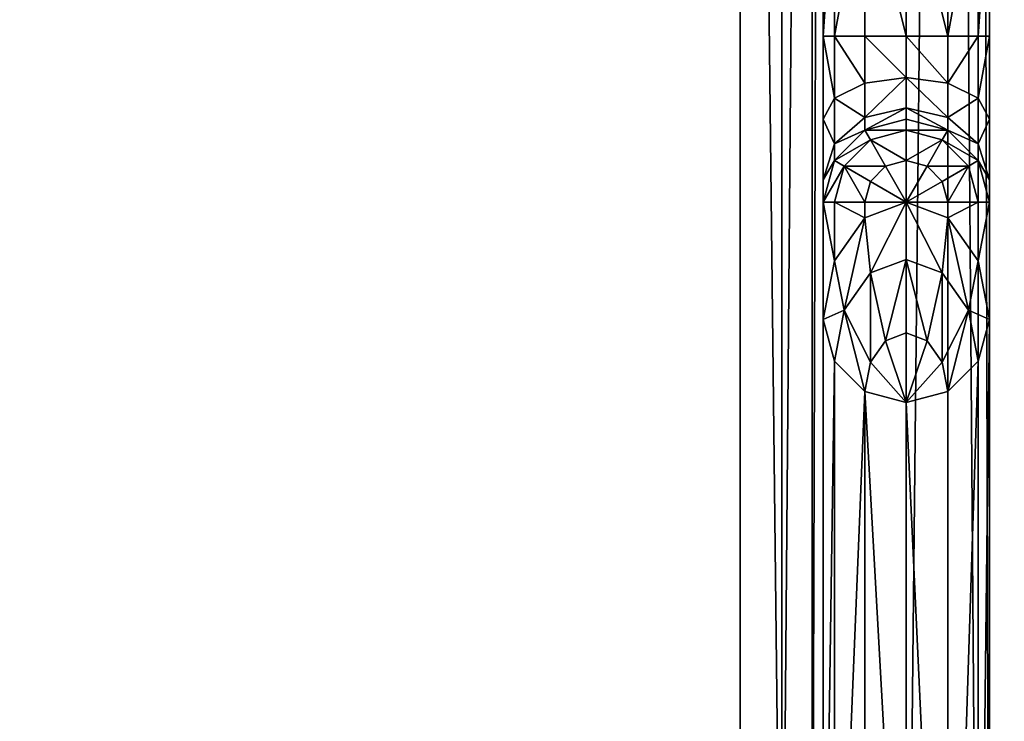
# Model space of a CAD drawing. Extents: x 0 to 1230, y 0 to 270.
# Tile 162 of 245: x 763 to 775, y 118 to 126. Entities that reach past the tile are written whole.
import ezdxf

# ---------------------------------------------------------------- set-up
doc = ezdxf.new("R2010")
doc.units = 0
doc.layers.get('0').update_dxf_attribs({"color": 13, "linetype": 'CONTINUOUS'})

# ---------------------------------------------------------------- blocks, each defined once
blk = doc.blocks.new('GROUP_22')
for p, q in [((319, 1), (319, 49)), ((319.5, 49, 0.134), (319.5, 1, 0.134)), ((319.866, 49, 0.5), (319.866, 1, 0.5)), ((320, 1, 1), (320, 49, 1)), ((317, 3, 2), (317, 47, 2)), ((317.5, 47, 2.134), (317.5, 3, 2.134)), ((317.866, 47, 2.5), (317.866, 3, 2.5)), ((318, 3, 3), (318, 47, 3)), ((318, 18.198, 13), (318, 16.198, 13)), ((318.134, 16.198, 13.5), (318.134, 18.198, 13.5)), ((318.5, 16.198, 13.866), (318.5, 18.198, 13.866)), ((319, 18.198, 14), (319, 16.198, 14)), ((319.5, 16.198, 13.866), (319.5, 18.198, 13.866)), ((319.866, 16.198, 13.5), (319.866, 18.198, 13.5)), ((320, 18.198, 13), (320, 16.198, 13)), ((318, 16.198, 13), (318.134, 16.198, 13.5)), ((318, 16.198, 13), (318, 15.198, 13.268)), ((318.134, 16.198, 13.5), (318.5, 16.198, 13.866)), ((318.134, 15.448, 13.701), (318.134, 16.198, 13.5)), ((318.5, 16.198, 13.866), (319, 16.198, 14)), ((318.5, 15.631, 14.018), (318.5, 16.198, 13.866)), ((319.5, 16.198, 13.866), (319, 16.198, 14)), ((319, 15.698, 14.134), (319, 16.198, 14)), ((319.5, 15.631, 14.018), (319.5, 16.198, 13.866)), ((319.866, 16.198, 13.5), (319.5, 16.198, 13.866)), ((319.866, 15.448, 13.701), (319.866, 16.198, 13.5)), ((320, 16.198, 13), (319.866, 16.198, 13.5)), ((320, 16.198, 13), (320, 15.198, 13.268)), ((319, 15.698, 14.134), (318.5, 15.631, 14.018)), ((319, 15.698, 14.134), (319.5, 15.631, 14.018)), ((319, 15.332, 14.5), (319, 15.698, 14.134)), ((318.5, 15.631, 14.018), (318.134, 15.448, 13.701)), ((318.5, 15.216, 14.433), (318.5, 15.631, 14.018)), ((319.5, 15.216, 14.433), (319.5, 15.631, 14.018)), ((319.5, 15.631, 14.018), (319.866, 15.448, 13.701)), ((318.134, 15.448, 13.701), (318, 15.198, 13.268)), ((318.134, 14.899, 14.25), (318.134, 15.448, 13.701)), ((319.866, 14.899, 14.25), (319.866, 15.448, 13.701)), ((319.866, 15.448, 13.701), (320, 15.198, 13.268)), ((319, 15.332, 14.5), (318.5, 15.216, 14.433)), ((319, 15.332, 14.5), (319.5, 15.216, 14.433)), ((319, 15.198, 15), (319, 15.332, 14.5)), ((318, 15.198, 13.268), (318, 14.466, 14)), ((318.5, 15.216, 14.433), (318.134, 14.899, 14.25)), ((318.5, 15.064, 15), (318.5, 15.216, 14.433)), ((319, 15.198, 20.586), (318.5, 15.064, 20.72)), ((318.5, 15.064, 15), (319, 15.198, 15)), ((319, 15.198, 15), (319, 15.198, 20.586)), ((319, 15.064, 21.427), (319, 15.198, 20.586)), ((319, 15.198, 20.586), (319.5, 15.064, 20.72)), ((319.5, 15.064, 15), (319, 15.198, 15)), ((319.5, 15.064, 15), (319.5, 15.216, 14.433)), ((319.5, 15.216, 14.433), (319.866, 14.899, 14.25)), ((320, 15.198, 13.268), (320, 14.466, 14)), ((318.5, 15.064, 20.72), (318.134, 14.698, 21.086)), ((318.134, 14.698, 15), (318.5, 15.064, 15)), ((318.5, 15.064, 20.72), (318.567, 14.948, 21.543)), ((318.5, 15.064, 20.72), (318.5, 15.064, 15)), ((319, 15.064, 21.427), (318.567, 14.948, 21.543)), ((319, 14.698, 22.311), (319, 15.064, 21.427)), ((319, 15.064, 21.427), (319.433, 14.948, 21.543)), ((319.5, 15.064, 20.72), (319.433, 14.948, 21.543)), ((319.5, 15.064, 20.72), (319.866, 14.698, 21.086)), ((319.866, 14.698, 15), (319.5, 15.064, 15)), ((319.5, 15.064, 20.72), (319.5, 15.064, 15)), ((318.567, 14.948, 21.543), (318.25, 14.631, 21.86)), ((318.567, 14.948, 21.543), (318.75, 14.631, 22.378)), ((319.433, 14.948, 21.543), (319.25, 14.631, 22.378)), ((319.433, 14.948, 21.543), (319.75, 14.631, 21.86)), ((318.134, 14.899, 14.25), (318, 14.466, 14)), ((318.134, 14.698, 15), (318.134, 14.899, 14.25)), ((319.866, 14.698, 15), (319.866, 14.899, 14.25)), ((319.866, 14.899, 14.25), (320, 14.466, 14)), ((318.134, 14.698, 21.086), (318, 14.198, 21.586)), ((318, 14.198, 15), (318.134, 14.698, 15)), ((318.134, 14.698, 21.086), (318.25, 14.631, 21.86)), ((318.134, 14.698, 21.086), (318.134, 14.698, 15)), ((319, 14.698, 22.311), (318.75, 14.631, 22.378)), ((319, 14.198, 23), (319, 14.698, 22.311)), ((319, 14.698, 22.311), (319.25, 14.631, 22.378)), ((319.866, 14.698, 21.086), (319.75, 14.631, 21.86)), ((319.866, 14.698, 21.086), (320, 14.198, 21.586)), ((320, 14.198, 15), (319.866, 14.698, 15)), ((319.866, 14.698, 21.086), (319.866, 14.698, 15)), ((318.25, 14.631, 21.86), (318.134, 14.198, 22.293)), ((318.25, 14.631, 21.86), (318.567, 14.448, 22.561)), ((318.75, 14.631, 22.378), (318.567, 14.448, 22.561)), ((318.75, 14.631, 22.378), (319, 14.198, 23)), ((319.25, 14.631, 22.378), (319, 14.198, 23)), ((319.25, 14.631, 22.378), (319.433, 14.448, 22.561)), ((319.75, 14.631, 21.86), (319.433, 14.448, 22.561)), ((319.75, 14.631, 21.86), (319.866, 14.198, 22.293)), ((318, 14.466, 14), (318, 14.198, 15)), ((320, 14.466, 14), (320, 14.198, 15)), ((318.567, 14.448, 22.561), (318.5, 14.198, 22.811)), ((318.567, 14.448, 22.561), (319, 14.198, 23)), ((319.433, 14.448, 22.561), (319, 14.198, 23)), ((319.433, 14.448, 22.561), (319.5, 14.198, 22.811)), ((318, 14.198, 21.586), (318.134, 14.198, 22.293)), ((318, 12.784, 23), (318, 14.198, 21.586)), ((318, 14.198, 21.586), (318, 14.198, 15)), ((318.134, 14.198, 22.293), (318.5, 14.198, 22.811)), ((318.134, 14.198, 22.293), (318.134, 13.491, 23)), ((319, 14.198, 23), (318.5, 14.009, 23)), ((318.5, 14.198, 22.811), (319, 14.198, 23)), ((318.5, 14.198, 22.811), (318.5, 14.009, 23)), ((319, 14.198, 23), (319, 13.509, 23.5)), ((319, 14.198, 23), (319.5, 14.009, 23)), ((319.5, 14.198, 22.811), (319, 14.198, 23)), ((319.866, 14.198, 22.293), (319.5, 14.198, 22.811)), ((319.5, 14.198, 22.811), (319.5, 14.009, 23)), ((320, 14.198, 21.586), (319.866, 14.198, 22.293)), ((319.866, 14.198, 22.293), (319.866, 13.491, 23)), ((320, 14.198, 15), (320, 14.198, 21.586)), ((320, 12.784, 23), (320, 14.198, 21.586)), ((318.5, 14.009, 23), (318.134, 13.491, 23)), ((318.5, 14.009, 23), (318.567, 13.345, 23.5)), ((319.5, 14.009, 23), (319.433, 13.345, 23.5)), ((319.5, 14.009, 23), (319.866, 13.491, 23)), ((318.134, 13.491, 23), (318, 12.784, 23)), ((318.134, 13.491, 23), (318.25, 12.896, 23.5)), ((318.567, 13.345, 23.5), (319, 13.509, 23.5)), ((319, 13.509, 23.5), (319, 12.625, 23.866)), ((319.433, 13.345, 23.5), (319, 13.509, 23.5)), ((319.866, 13.491, 23), (319.75, 12.896, 23.5)), ((319.866, 13.491, 23), (320, 12.784, 23)), ((318.25, 12.896, 23.5), (318.567, 13.345, 23.5)), ((318.567, 13.345, 23.5), (318.75, 12.53, 23.866)), ((319.433, 13.345, 23.5), (319.25, 12.53, 23.866)), ((319.75, 12.896, 23.5), (319.433, 13.345, 23.5)), ((318.134, 12.284, 23.5), (318.25, 12.896, 23.5)), ((318.25, 12.896, 23.5), (318.567, 12.272, 23.866)), ((319.75, 12.896, 23.5), (319.433, 12.272, 23.866)), ((319.866, 12.284, 23.5), (319.75, 12.896, 23.5)), ((318, 3, 23), (318, 12.784, 23)), ((318.134, 12.284, 23.5), (318, 12.784, 23)), ((319.866, 12.284, 23.5), (320, 12.784, 23)), ((320, 12.784, 23), (320, 1, 23)), ((318.75, 12.53, 23.866), (319, 12.625, 23.866)), ((319, 12.625, 23.866), (319, 11.784, 24)), ((319.25, 12.53, 23.866), (319, 12.625, 23.866)), ((318.567, 12.272, 23.866), (318.75, 12.53, 23.866)), ((318.75, 12.53, 23.866), (319, 11.784, 24)), ((319.25, 12.53, 23.866), (319, 11.784, 24)), ((319.433, 12.272, 23.866), (319.25, 12.53, 23.866)), ((318.5, 11.918, 23.866), (318.134, 12.284, 23.5)), ((318.134, 12.284, 23.5), (318.134, 3, 23.5)), ((318.5, 11.918, 23.866), (318.567, 12.272, 23.866)), ((318.567, 12.272, 23.866), (319, 11.784, 24)), ((319.433, 12.272, 23.866), (319, 11.784, 24)), ((319.5, 11.918, 23.866), (319.433, 12.272, 23.866)), ((319.5, 11.918, 23.866), (319.866, 12.284, 23.5)), ((319.866, 12.284, 23.5), (319.866, 1, 23.5)), ((319, 11.784, 24), (318.5, 11.918, 23.866)), ((318.5, 11.918, 23.866), (318.5, 3, 23.866)), ((319, 11.784, 24), (319.5, 11.918, 23.866)), ((319.5, 11.918, 23.866), (319.5, 1, 23.866)), ((319, 3, 24), (319, 11.784, 24)), ((319, 1, 24), (319, 11.784, 24))]:
    blk.add_line(p, q)
mesh = blk.add_polyface()
corners = [(319, 49), (1, 1), (1, 49), (319, 1)]
mesh.append_faces([[corners[k] for k in face] for face in [(0, 1, 2), (1, 0, 3)]], dxfattribs={"vtx0": -1})
mesh = blk.add_polyface()
corners = [(319.5, 49, 0.134), (319, 1), (319, 49), (319.5, 1, 0.134)]
mesh.append_faces([[corners[k] for k in face] for face in [(0, 1, 2), (1, 0, 3)]], dxfattribs={"vtx0": -1})
mesh = blk.add_polyface()
corners = [(319.5, 49, 0.134), (319.866, 1, 0.5), (319.5, 1, 0.134), (319.866, 49, 0.5)]
mesh.append_faces([[corners[k] for k in face] for face in [(0, 1, 2), (1, 0, 3)]], dxfattribs={"vtx0": -1})
mesh = blk.add_polyface()
corners = [(319.866, 49, 0.5), (320, 1, 1), (319.866, 1, 0.5), (320, 49, 1)]
mesh.append_faces([[corners[k] for k in face] for face in [(0, 1, 2), (1, 0, 3)]], dxfattribs={"vtx0": -1})
mesh = blk.add_polyface()
corners = [(320, 1, 1), (320, 15.198, 13.268), (320, 1, 23), (320, 49, 1), (320, 14.466, 14), (320, 14.198, 15), (320, 12.784, 23), (320, 16.198, 13), (320, 18.198, 13), (320, 19.198, 13.268), (320, 19.93, 14), (320, 20.198, 15), (320, 19.198, 16.732), (320, 18.198, 21.586), (320, 18.198, 17), (320, 19.613, 23), (320, 19.93, 16), (320, 49, 23), (320, 14.198, 21.586)]
mesh.append_faces([[corners[k] for k in face] for face in [(12, 13, 14)]], dxfattribs={"vtx0": -1})
mesh.append_faces([[corners[k] for k in face] for face in [(0, 1, 2), (2, 5, 6), (1, 3, 7), (7, 3, 8), (8, 3, 9), (9, 3, 10), (10, 3, 11), (13, 12, 15), (15, 16, 17), (17, 11, 3)]], dxfattribs={"vtx0": -1, "vtx1": -1})
mesh.append_faces([[corners[k] for k in face] for face in [(1, 0, 3), (2, 1, 4), (2, 4, 5), (15, 12, 16), (17, 16, 11)]], dxfattribs={"vtx0": -1, "vtx2": -1})
mesh.append_faces([[corners[k] for k in face] for face in [(18, 6, 5)]], dxfattribs={"vtx1": -1})
mesh = blk.add_polyface()
corners = [(317, 3, 2), (3, 9.198, 2), (3, 3, 2), (3, 11.198, 2), (3, 47, 2), (317, 47, 2)]
mesh.append_faces([[corners[k] for k in face] for face in [(0, 1, 2), (4, 0, 5)]], dxfattribs={"vtx0": -1})
mesh.append_faces([[corners[k] for k in face] for face in [(1, 0, 3), (3, 0, 4)]], dxfattribs={"vtx0": -1, "vtx1": -1})
mesh = blk.add_polyface()
corners = [(317.5, 3, 2.134), (317, 47, 2), (317, 3, 2), (317.5, 47, 2.134)]
mesh.append_faces([[corners[k] for k in face] for face in [(0, 1, 2), (1, 0, 3)]], dxfattribs={"vtx0": -1})
mesh = blk.add_polyface()
corners = [(317.866, 47, 2.5), (317.5, 3, 2.134), (317.866, 3, 2.5), (317.5, 47, 2.134)]
mesh.append_faces([[corners[k] for k in face] for face in [(0, 1, 2), (1, 0, 3)]], dxfattribs={"vtx0": -1})
mesh = blk.add_polyface()
corners = [(318, 47, 3), (317.866, 3, 2.5), (318, 3, 3), (317.866, 47, 2.5)]
mesh.append_faces([[corners[k] for k in face] for face in [(0, 1, 2), (1, 0, 3)]], dxfattribs={"vtx0": -1})
mesh = blk.add_polyface()
corners = [(318, 19.613, 23), (318, 18.198, 17), (318, 18.198, 21.586), (318, 19.198, 16.732), (318, 19.93, 16), (318, 47, 23), (318, 20.198, 15), (318, 12.784, 23), (318, 3, 3), (318, 3, 23), (318, 14.198, 15), (318, 14.466, 14), (318, 15.198, 13.268), (318, 47, 3), (318, 14.198, 21.586), (318, 16.198, 13), (318, 18.198, 13), (318, 19.198, 13.268), (318, 19.93, 14)]
mesh.append_faces([[corners[k] for k in face] for face in [(0, 1, 2), (7, 8, 9), (10, 7, 14)]], dxfattribs={"vtx0": -1})
mesh.append_faces([[corners[k] for k in face] for face in [(1, 0, 3), (3, 0, 4), (4, 5, 6), (8, 12, 13), (13, 6, 5)]], dxfattribs={"vtx0": -1, "vtx1": -1})
mesh.append_faces([[corners[k] for k in face] for face in [(8, 7, 10)]], dxfattribs={"vtx0": -1, "vtx1": -1, "vtx2": -1})
mesh.append_faces([[corners[k] for k in face] for face in [(4, 0, 5), (8, 10, 11), (8, 11, 12), (13, 12, 15), (13, 15, 16), (13, 16, 17), (13, 17, 18), (13, 18, 6)]], dxfattribs={"vtx0": -1, "vtx2": -1})
mesh = blk.add_polyface()
corners = [(318.134, 18.198, 13.5), (318, 16.198, 13), (318.134, 16.198, 13.5), (318, 18.198, 13)]
mesh.append_faces([[corners[k] for k in face] for face in [(0, 1, 2), (1, 0, 3)]], dxfattribs={"vtx0": -1})
mesh = blk.add_polyface()
corners = [(318.5, 18.198, 13.866), (318.134, 16.198, 13.5), (318.5, 16.198, 13.866), (318.134, 18.198, 13.5)]
mesh.append_faces([[corners[k] for k in face] for face in [(0, 1, 2), (1, 0, 3)]], dxfattribs={"vtx0": -1})
mesh = blk.add_polyface()
corners = [(319, 16.198, 14), (318.5, 18.198, 13.866), (318.5, 16.198, 13.866), (319, 18.198, 14)]
mesh.append_faces([[corners[k] for k in face] for face in [(0, 1, 2), (1, 0, 3)]], dxfattribs={"vtx0": -1})
mesh = blk.add_polyface()
corners = [(319.5, 16.198, 13.866), (319, 18.198, 14), (319, 16.198, 14), (319.5, 18.198, 13.866)]
mesh.append_faces([[corners[k] for k in face] for face in [(0, 1, 2), (1, 0, 3)]], dxfattribs={"vtx0": -1})
mesh = blk.add_polyface()
corners = [(319.866, 18.198, 13.5), (319.5, 16.198, 13.866), (319.866, 16.198, 13.5), (319.5, 18.198, 13.866)]
mesh.append_faces([[corners[k] for k in face] for face in [(0, 1, 2), (1, 0, 3)]], dxfattribs={"vtx0": -1})
mesh = blk.add_polyface()
corners = [(320, 18.198, 13), (319.866, 16.198, 13.5), (320, 16.198, 13), (319.866, 18.198, 13.5)]
mesh.append_faces([[corners[k] for k in face] for face in [(0, 1, 2), (1, 0, 3)]], dxfattribs={"vtx0": -1})
mesh = blk.add_polyface()
corners = [(318.134, 15.448, 13.701), (318, 16.198, 13), (318, 15.198, 13.268), (318.134, 16.198, 13.5)]
mesh.append_faces([[corners[k] for k in face] for face in [(0, 1, 2), (1, 0, 3)]], dxfattribs={"vtx0": -1})
mesh = blk.add_polyface()
corners = [(318.5, 15.631, 14.018), (318.134, 16.198, 13.5), (318.134, 15.448, 13.701), (318.5, 16.198, 13.866)]
mesh.append_faces([[corners[k] for k in face] for face in [(0, 1, 2), (1, 0, 3)]], dxfattribs={"vtx0": -1})
mesh = blk.add_polyface()
corners = [(319, 15.698, 14.134), (318.5, 16.198, 13.866), (318.5, 15.631, 14.018), (319, 16.198, 14)]
mesh.append_faces([[corners[k] for k in face] for face in [(0, 1, 2), (1, 0, 3)]], dxfattribs={"vtx0": -1})
mesh = blk.add_polyface()
corners = [(319.5, 15.631, 14.018), (319, 16.198, 14), (319, 15.698, 14.134), (319.5, 16.198, 13.866)]
mesh.append_faces([[corners[k] for k in face] for face in [(0, 1, 2), (1, 0, 3)]], dxfattribs={"vtx0": -1})
mesh = blk.add_polyface()
corners = [(319.866, 16.198, 13.5), (319.5, 15.631, 14.018), (319.866, 15.448, 13.701), (319.5, 16.198, 13.866)]
mesh.append_faces([[corners[k] for k in face] for face in [(0, 1, 2), (1, 0, 3)]], dxfattribs={"vtx0": -1})
mesh = blk.add_polyface()
corners = [(320, 16.198, 13), (319.866, 15.448, 13.701), (320, 15.198, 13.268), (319.866, 16.198, 13.5)]
mesh.append_faces([[corners[k] for k in face] for face in [(0, 1, 2), (1, 0, 3)]], dxfattribs={"vtx0": -1})
mesh = blk.add_polyface()
corners = [(318.5, 15.216, 14.433), (319, 15.698, 14.134), (318.5, 15.631, 14.018), (319, 15.332, 14.5)]
mesh.append_faces([[corners[k] for k in face] for face in [(0, 1, 2), (1, 0, 3)]], dxfattribs={"vtx0": -1})
mesh = blk.add_polyface()
corners = [(319, 15.698, 14.134), (319.5, 15.216, 14.433), (319.5, 15.631, 14.018), (319, 15.332, 14.5)]
mesh.append_faces([[corners[k] for k in face] for face in [(0, 1, 2), (1, 0, 3)]], dxfattribs={"vtx0": -1})
mesh = blk.add_polyface()
corners = [(318.5, 15.216, 14.433), (318.134, 15.448, 13.701), (318.134, 14.899, 14.25), (318.5, 15.631, 14.018)]
mesh.append_faces([[corners[k] for k in face] for face in [(0, 1, 2), (1, 0, 3)]], dxfattribs={"vtx0": -1})
mesh = blk.add_polyface()
corners = [(319.866, 15.448, 13.701), (319.5, 15.216, 14.433), (319.866, 14.899, 14.25), (319.5, 15.631, 14.018)]
mesh.append_faces([[corners[k] for k in face] for face in [(0, 1, 2), (1, 0, 3)]], dxfattribs={"vtx0": -1})
mesh = blk.add_polyface()
corners = [(318.134, 14.899, 14.25), (318, 15.198, 13.268), (318, 14.466, 14), (318.134, 15.448, 13.701)]
mesh.append_faces([[corners[k] for k in face] for face in [(0, 1, 2), (1, 0, 3)]], dxfattribs={"vtx0": -1})
mesh = blk.add_polyface()
corners = [(320, 15.198, 13.268), (319.866, 14.899, 14.25), (320, 14.466, 14), (319.866, 15.448, 13.701)]
mesh.append_faces([[corners[k] for k in face] for face in [(0, 1, 2), (1, 0, 3)]], dxfattribs={"vtx0": -1})
mesh = blk.add_polyface()
corners = [(318.5, 15.064, 15), (319, 15.332, 14.5), (318.5, 15.216, 14.433), (319, 15.198, 15)]
mesh.append_faces([[corners[k] for k in face] for face in [(0, 1, 2), (1, 0, 3)]], dxfattribs={"vtx0": -1})
mesh = blk.add_polyface()
corners = [(319, 15.332, 14.5), (319.5, 15.064, 15), (319.5, 15.216, 14.433), (319, 15.198, 15)]
mesh.append_faces([[corners[k] for k in face] for face in [(0, 1, 2), (1, 0, 3)]], dxfattribs={"vtx0": -1})
mesh = blk.add_polyface()
corners = [(318.5, 15.064, 15), (318.134, 14.899, 14.25), (318.134, 14.698, 15), (318.5, 15.216, 14.433)]
mesh.append_faces([[corners[k] for k in face] for face in [(0, 1, 2), (1, 0, 3)]], dxfattribs={"vtx0": -1})
mesh = blk.add_polyface()
corners = [(318.5, 15.064, 20.72), (319, 15.064, 21.427), (319, 15.198, 20.586), (318.567, 14.948, 21.543)]
mesh.append_faces([[corners[k] for k in face] for face in [(0, 1, 2), (1, 0, 3)]], dxfattribs={"vtx0": -1})
mesh = blk.add_polyface()
corners = [(318.5, 15.064, 20.72), (319, 15.198, 15), (318.5, 15.064, 15), (319, 15.198, 20.586)]
mesh.append_faces([[corners[k] for k in face] for face in [(0, 1, 2), (1, 0, 3)]], dxfattribs={"vtx0": -1})
mesh = blk.add_polyface()
corners = [(319, 15.064, 21.427), (319.5, 15.064, 20.72), (319, 15.198, 20.586), (319.433, 14.948, 21.543)]
mesh.append_faces([[corners[k] for k in face] for face in [(0, 1, 2), (1, 0, 3)]], dxfattribs={"vtx0": -1})
mesh = blk.add_polyface()
corners = [(319, 15.198, 20.586), (319.5, 15.064, 15), (319, 15.198, 15), (319.5, 15.064, 20.72)]
mesh.append_faces([[corners[k] for k in face] for face in [(0, 1, 2), (1, 0, 3)]], dxfattribs={"vtx0": -1})
mesh = blk.add_polyface()
corners = [(319.866, 14.899, 14.25), (319.5, 15.064, 15), (319.866, 14.698, 15), (319.5, 15.216, 14.433)]
mesh.append_faces([[corners[k] for k in face] for face in [(0, 1, 2), (1, 0, 3)]], dxfattribs={"vtx0": -1})
mesh = blk.add_polyface()
corners = [(318.134, 14.698, 21.086), (318.567, 14.948, 21.543), (318.5, 15.064, 20.72), (318.25, 14.631, 21.86)]
mesh.append_faces([[corners[k] for k in face] for face in [(0, 1, 2), (1, 0, 3)]], dxfattribs={"vtx0": -1})
mesh = blk.add_polyface()
corners = [(318.5, 15.064, 20.72), (318.134, 14.698, 15), (318.134, 14.698, 21.086), (318.5, 15.064, 15)]
mesh.append_faces([[corners[k] for k in face] for face in [(0, 1, 2), (1, 0, 3)]], dxfattribs={"vtx0": -1})
mesh = blk.add_polyface()
corners = [(318.567, 14.948, 21.543), (319, 14.698, 22.311), (319, 15.064, 21.427), (318.75, 14.631, 22.378)]
mesh.append_faces([[corners[k] for k in face] for face in [(0, 1, 2), (1, 0, 3)]], dxfattribs={"vtx0": -1})
mesh = blk.add_polyface()
corners = [(319, 14.698, 22.311), (319.433, 14.948, 21.543), (319, 15.064, 21.427), (319.25, 14.631, 22.378)]
mesh.append_faces([[corners[k] for k in face] for face in [(0, 1, 2), (1, 0, 3)]], dxfattribs={"vtx0": -1})
mesh = blk.add_polyface()
corners = [(319.433, 14.948, 21.543), (319.866, 14.698, 21.086), (319.5, 15.064, 20.72), (319.75, 14.631, 21.86)]
mesh.append_faces([[corners[k] for k in face] for face in [(0, 1, 2), (1, 0, 3)]], dxfattribs={"vtx0": -1})
mesh = blk.add_polyface()
corners = [(319.5, 15.064, 15), (319.866, 14.698, 21.086), (319.866, 14.698, 15), (319.5, 15.064, 20.72)]
mesh.append_faces([[corners[k] for k in face] for face in [(0, 1, 2), (1, 0, 3)]], dxfattribs={"vtx0": -1})
mesh = blk.add_polyface()
corners = [(318.25, 14.631, 21.86), (318.75, 14.631, 22.378), (318.567, 14.948, 21.543), (318.567, 14.448, 22.561)]
mesh.append_faces([[corners[k] for k in face] for face in [(0, 1, 2), (1, 0, 3)]], dxfattribs={"vtx0": -1})
mesh = blk.add_polyface()
corners = [(319.25, 14.631, 22.378), (319.75, 14.631, 21.86), (319.433, 14.948, 21.543), (319.433, 14.448, 22.561)]
mesh.append_faces([[corners[k] for k in face] for face in [(0, 1, 2), (1, 0, 3)]], dxfattribs={"vtx0": -1})
mesh = blk.add_polyface()
corners = [(318.134, 14.698, 15), (318, 14.466, 14), (318, 14.198, 15), (318.134, 14.899, 14.25)]
mesh.append_faces([[corners[k] for k in face] for face in [(0, 1, 2), (1, 0, 3)]], dxfattribs={"vtx0": -1})
mesh = blk.add_polyface()
corners = [(320, 14.466, 14), (319.866, 14.698, 15), (320, 14.198, 15), (319.866, 14.899, 14.25)]
mesh.append_faces([[corners[k] for k in face] for face in [(0, 1, 2), (1, 0, 3)]], dxfattribs={"vtx0": -1})
mesh = blk.add_polyface()
corners = [(318.25, 14.631, 21.86), (318, 14.198, 21.586), (318.134, 14.198, 22.293), (318.134, 14.698, 21.086)]
mesh.append_faces([[corners[k] for k in face] for face in [(0, 1, 2), (1, 0, 3)]], dxfattribs={"vtx0": -1})
mesh = blk.add_polyface()
corners = [(318.134, 14.698, 21.086), (318, 14.198, 15), (318, 14.198, 21.586), (318.134, 14.698, 15)]
mesh.append_faces([[corners[k] for k in face] for face in [(0, 1, 2), (1, 0, 3)]], dxfattribs={"vtx0": -1})
mesh = blk.add_polyface()
corners = [(319, 14.198, 23), (319, 14.698, 22.311), (318.75, 14.631, 22.378)]
mesh.append_faces([[corners[k] for k in face] for face in [(0, 1, 2)]])
mesh = blk.add_polyface()
corners = [(319, 14.198, 23), (319.25, 14.631, 22.378), (319, 14.698, 22.311)]
mesh.append_faces([[corners[k] for k in face] for face in [(0, 1, 2)]])
mesh = blk.add_polyface()
corners = [(319.866, 14.698, 21.086), (319.866, 14.198, 22.293), (320, 14.198, 21.586), (319.75, 14.631, 21.86)]
mesh.append_faces([[corners[k] for k in face] for face in [(0, 1, 2), (1, 0, 3)]], dxfattribs={"vtx0": -1})
mesh = blk.add_polyface()
corners = [(319.866, 14.698, 15), (320, 14.198, 21.586), (320, 14.198, 15), (319.866, 14.698, 21.086)]
mesh.append_faces([[corners[k] for k in face] for face in [(0, 1, 2), (1, 0, 3)]], dxfattribs={"vtx0": -1})
mesh = blk.add_polyface()
corners = [(318.5, 14.198, 22.811), (318.25, 14.631, 21.86), (318.134, 14.198, 22.293), (318.567, 14.448, 22.561)]
mesh.append_faces([[corners[k] for k in face] for face in [(0, 1, 2), (1, 0, 3)]], dxfattribs={"vtx0": -1})
mesh = blk.add_polyface()
corners = [(319, 14.198, 23), (318.75, 14.631, 22.378), (318.567, 14.448, 22.561)]
mesh.append_faces([[corners[k] for k in face] for face in [(0, 1, 2)]])
mesh = blk.add_polyface()
corners = [(319, 14.198, 23), (319.433, 14.448, 22.561), (319.25, 14.631, 22.378)]
mesh.append_faces([[corners[k] for k in face] for face in [(0, 1, 2)]])
mesh = blk.add_polyface()
corners = [(319.75, 14.631, 21.86), (319.5, 14.198, 22.811), (319.866, 14.198, 22.293), (319.433, 14.448, 22.561)]
mesh.append_faces([[corners[k] for k in face] for face in [(0, 1, 2), (1, 0, 3)]], dxfattribs={"vtx0": -1})
mesh = blk.add_polyface()
corners = [(319, 14.198, 23), (318.567, 14.448, 22.561), (318.5, 14.198, 22.811)]
mesh.append_faces([[corners[k] for k in face] for face in [(0, 1, 2)]])
mesh = blk.add_polyface()
corners = [(319, 14.198, 23), (319.5, 14.198, 22.811), (319.433, 14.448, 22.561)]
mesh.append_faces([[corners[k] for k in face] for face in [(0, 1, 2)]])
mesh = blk.add_polyface()
corners = [(318.134, 13.491, 23), (318, 14.198, 21.586), (318, 12.784, 23), (318.134, 14.198, 22.293)]
mesh.append_faces([[corners[k] for k in face] for face in [(0, 1, 2), (1, 0, 3)]], dxfattribs={"vtx0": -1})
mesh = blk.add_polyface()
corners = [(318.5, 14.009, 23), (318.134, 14.198, 22.293), (318.134, 13.491, 23), (318.5, 14.198, 22.811)]
mesh.append_faces([[corners[k] for k in face] for face in [(0, 1, 2), (1, 0, 3)]], dxfattribs={"vtx0": -1})
mesh = blk.add_polyface()
corners = [(318.567, 13.345, 23.5), (319, 14.198, 23), (318.5, 14.009, 23), (319, 13.509, 23.5)]
mesh.append_faces([[corners[k] for k in face] for face in [(0, 1, 2), (1, 0, 3)]], dxfattribs={"vtx0": -1})
mesh = blk.add_polyface()
corners = [(319, 14.198, 23), (318.5, 14.198, 22.811), (318.5, 14.009, 23)]
mesh.append_faces([[corners[k] for k in face] for face in [(0, 1, 2)]])
mesh = blk.add_polyface()
corners = [(319.433, 13.345, 23.5), (319, 14.198, 23), (319, 13.509, 23.5), (319.5, 14.009, 23)]
mesh.append_faces([[corners[k] for k in face] for face in [(0, 1, 2), (1, 0, 3)]], dxfattribs={"vtx0": -1})
mesh = blk.add_polyface()
corners = [(319.5, 14.198, 22.811), (319, 14.198, 23), (319.5, 14.009, 23)]
mesh.append_faces([[corners[k] for k in face] for face in [(0, 1, 2)]])
mesh = blk.add_polyface()
corners = [(319.866, 14.198, 22.293), (319.5, 14.009, 23), (319.866, 13.491, 23), (319.5, 14.198, 22.811)]
mesh.append_faces([[corners[k] for k in face] for face in [(0, 1, 2), (1, 0, 3)]], dxfattribs={"vtx0": -1})
mesh = blk.add_polyface()
corners = [(320, 14.198, 21.586), (319.866, 13.491, 23), (320, 12.784, 23), (319.866, 14.198, 22.293)]
mesh.append_faces([[corners[k] for k in face] for face in [(0, 1, 2), (1, 0, 3)]], dxfattribs={"vtx0": -1})
mesh = blk.add_polyface()
corners = [(318.25, 12.896, 23.5), (318.5, 14.009, 23), (318.134, 13.491, 23), (318.567, 13.345, 23.5)]
mesh.append_faces([[corners[k] for k in face] for face in [(0, 1, 2), (1, 0, 3)]], dxfattribs={"vtx0": -1})
mesh = blk.add_polyface()
corners = [(319.75, 12.896, 23.5), (319.5, 14.009, 23), (319.433, 13.345, 23.5), (319.866, 13.491, 23)]
mesh.append_faces([[corners[k] for k in face] for face in [(0, 1, 2), (1, 0, 3)]], dxfattribs={"vtx0": -1})
mesh = blk.add_polyface()
corners = [(318.25, 12.896, 23.5), (318, 12.784, 23), (318.134, 12.284, 23.5), (318.134, 13.491, 23)]
mesh.append_faces([[corners[k] for k in face] for face in [(0, 1, 2), (1, 0, 3)]], dxfattribs={"vtx0": -1})
mesh = blk.add_polyface()
corners = [(318.75, 12.53, 23.866), (319, 13.509, 23.5), (318.567, 13.345, 23.5), (319, 12.625, 23.866)]
mesh.append_faces([[corners[k] for k in face] for face in [(0, 1, 2), (1, 0, 3)]], dxfattribs={"vtx0": -1})
mesh = blk.add_polyface()
corners = [(319.25, 12.53, 23.866), (319, 13.509, 23.5), (319, 12.625, 23.866), (319.433, 13.345, 23.5)]
mesh.append_faces([[corners[k] for k in face] for face in [(0, 1, 2), (1, 0, 3)]], dxfattribs={"vtx0": -1})
mesh = blk.add_polyface()
corners = [(320, 12.784, 23), (319.75, 12.896, 23.5), (319.866, 12.284, 23.5), (319.866, 13.491, 23)]
mesh.append_faces([[corners[k] for k in face] for face in [(0, 1, 2), (1, 0, 3)]], dxfattribs={"vtx0": -1})
mesh = blk.add_polyface()
corners = [(318.567, 12.272, 23.866), (318.567, 13.345, 23.5), (318.25, 12.896, 23.5), (318.75, 12.53, 23.866)]
mesh.append_faces([[corners[k] for k in face] for face in [(0, 1, 2), (1, 0, 3)]], dxfattribs={"vtx0": -1})
mesh = blk.add_polyface()
corners = [(319.433, 12.272, 23.866), (319.433, 13.345, 23.5), (319.25, 12.53, 23.866), (319.75, 12.896, 23.5)]
mesh.append_faces([[corners[k] for k in face] for face in [(0, 1, 2), (1, 0, 3)]], dxfattribs={"vtx0": -1})
mesh = blk.add_polyface()
corners = [(318.5, 11.918, 23.866), (318.25, 12.896, 23.5), (318.134, 12.284, 23.5), (318.567, 12.272, 23.866)]
mesh.append_faces([[corners[k] for k in face] for face in [(0, 1, 2), (1, 0, 3)]], dxfattribs={"vtx0": -1})
mesh = blk.add_polyface()
corners = [(319.5, 11.918, 23.866), (319.75, 12.896, 23.5), (319.433, 12.272, 23.866), (319.866, 12.284, 23.5)]
mesh.append_faces([[corners[k] for k in face] for face in [(0, 1, 2), (1, 0, 3)]], dxfattribs={"vtx0": -1})
mesh = blk.add_polyface()
corners = [(318.134, 12.284, 23.5), (318, 3, 23), (318.134, 3, 23.5), (318, 12.784, 23)]
mesh.append_faces([[corners[k] for k in face] for face in [(0, 1, 2), (1, 0, 3)]], dxfattribs={"vtx0": -1})
mesh = blk.add_polyface()
corners = [(320, 12.784, 23), (319.866, 1, 23.5), (320, 1, 23), (319.866, 12.284, 23.5)]
mesh.append_faces([[corners[k] for k in face] for face in [(0, 1, 2), (1, 0, 3)]], dxfattribs={"vtx0": -1})
mesh = blk.add_polyface()
corners = [(319, 11.784, 24), (319, 12.625, 23.866), (318.75, 12.53, 23.866)]
mesh.append_faces([[corners[k] for k in face] for face in [(0, 1, 2)]])
mesh = blk.add_polyface()
corners = [(319.25, 12.53, 23.866), (319, 12.625, 23.866), (319, 11.784, 24)]
mesh.append_faces([[corners[k] for k in face] for face in [(0, 1, 2)]])
mesh = blk.add_polyface()
corners = [(319, 11.784, 24), (318.75, 12.53, 23.866), (318.567, 12.272, 23.866)]
mesh.append_faces([[corners[k] for k in face] for face in [(0, 1, 2)]])
mesh = blk.add_polyface()
corners = [(319.433, 12.272, 23.866), (319.25, 12.53, 23.866), (319, 11.784, 24)]
mesh.append_faces([[corners[k] for k in face] for face in [(0, 1, 2)]])
mesh = blk.add_polyface()
corners = [(318.5, 11.918, 23.866), (318.134, 3, 23.5), (318.5, 3, 23.866), (318.134, 12.284, 23.5)]
mesh.append_faces([[corners[k] for k in face] for face in [(0, 1, 2), (1, 0, 3)]], dxfattribs={"vtx0": -1})
mesh = blk.add_polyface()
corners = [(319, 11.784, 24), (318.567, 12.272, 23.866), (318.5, 11.918, 23.866)]
mesh.append_faces([[corners[k] for k in face] for face in [(0, 1, 2)]])
mesh = blk.add_polyface()
corners = [(319.5, 11.918, 23.866), (319.433, 12.272, 23.866), (319, 11.784, 24)]
mesh.append_faces([[corners[k] for k in face] for face in [(0, 1, 2)]])
mesh = blk.add_polyface()
corners = [(319.866, 12.284, 23.5), (319.5, 1, 23.866), (319.866, 1, 23.5), (319.5, 11.918, 23.866)]
mesh.append_faces([[corners[k] for k in face] for face in [(0, 1, 2), (1, 0, 3)]], dxfattribs={"vtx0": -1})
mesh = blk.add_polyface()
corners = [(319, 3, 24), (318.5, 11.918, 23.866), (318.5, 3, 23.866), (319, 11.784, 24)]
mesh.append_faces([[corners[k] for k in face] for face in [(0, 1, 2), (1, 0, 3)]], dxfattribs={"vtx0": -1})
mesh = blk.add_polyface()
corners = [(319, 1, 24), (319, 11.784, 24), (319, 3, 24), (319.5, 1, 23.866), (319.5, 11.918, 23.866)]
mesh.append_faces([[corners[k] for k in face] for face in [(0, 1, 2), (1, 3, 4)]], dxfattribs={"vtx0": -1})
mesh.append_faces([[corners[k] for k in face] for face in [(1, 0, 3)]], dxfattribs={"vtx0": -1, "vtx2": -1})
blk = doc.blocks.new('GROUP_24')
blk.add_blockref('GROUP_22', (1.353, 0))
blk = doc.blocks.new('GROUP_15')
mesh = blk.add_polyface()
corners = [(1079, 1, 50), (1, 49, 50), (1, 1, 50), (1079, 49, 50)]
mesh.append_faces([[corners[k] for k in face] for face in [(0, 1, 2), (1, 0, 3)]], dxfattribs={"vtx0": -1})
mesh = blk.add_polyface()
corners = [(1079, 49), (1, 1), (1, 49), (1079, 1)]
mesh.append_faces([[corners[k] for k in face] for face in [(0, 1, 2), (1, 0, 3)]], dxfattribs={"vtx0": -1})
blk = doc.blocks.new('GROUP_25')
for name, p in [('GROUP_24', (453.762, 110.012, 854.04)), ('GROUP_15', (75.115, 109.512, 154.04))]:
    blk.add_blockref(name, p)

msp = doc.modelspace()

# ---------------------------------------------------------------- block references
msp.add_blockref('GROUP_25', (0, 0))

doc.saveas('drawing.dxf')
